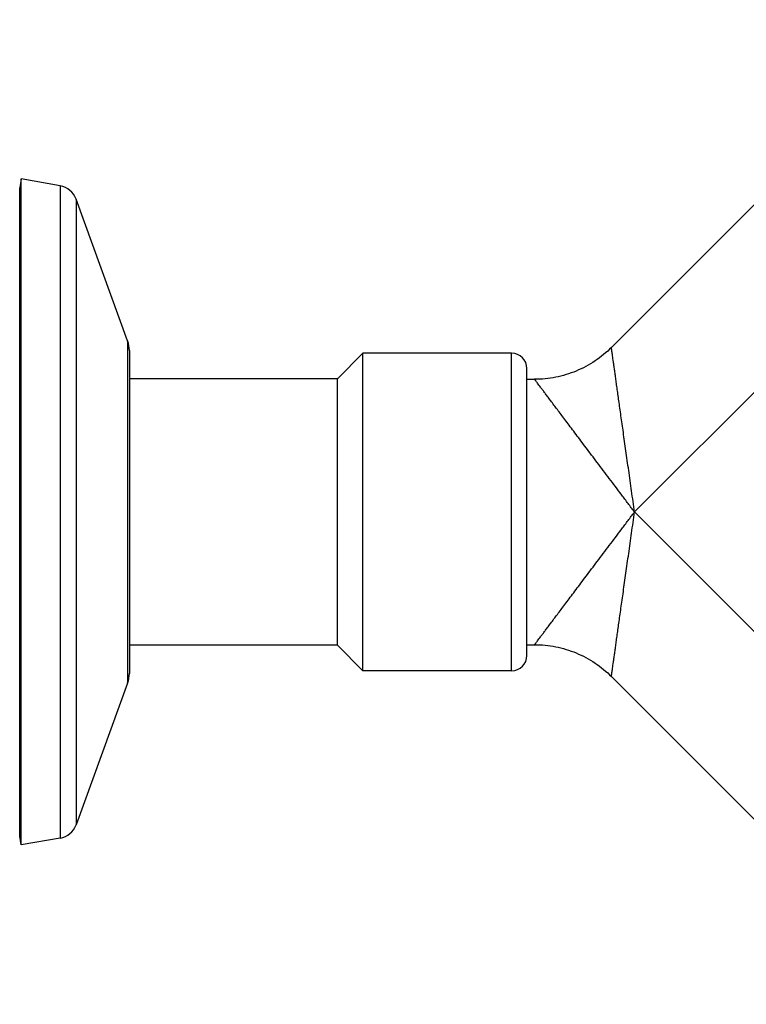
# Model space of a CAD drawing. Header units: millimetres. Extents: x 83 to 529, y 143 to 515.
# Tile 13 of 20: x 324 to 395, y 186 to 282. Entities that reach past the tile are written whole.
import ezdxf

# ---------------------------------------------------------------- set-up
doc = ezdxf.new("R2010")
doc.units = ezdxf.units.MM
doc.header["$LTSCALE"] = 46.255
doc.layers.get('0').update_dxf_attribs({"linetype": 'CONTINUOUS'})

msp = doc.modelspace()

# ---------------------------------------------------------------- linework, layer by layer
at = {"color": 7, "linetype": 'Continuous'}
for p, q in [((381.796, 250.188), (413.789, 282.182)), ((324.205, 266.634), (324.055, 265.783)), ((324.205, 201.634), (324.205, 266.634)), ((328.018, 265.961), (324.205, 266.634)), ((324.055, 202.484), (324.055, 265.783)), ((334.586, 250.839), (329.55, 264.676)), ((334.755, 249.881), (334.755, 218.386)), ((357.555, 249.634), (355.055, 247.134)), ((357.555, 218.634), (357.555, 249.634)), ((372.055, 249.634), (357.555, 249.634)), ((373.555, 220.134), (373.555, 248.134)), ((355.055, 247.134), (334.755, 247.134)), ((355.055, 221.134), (355.055, 247.134)), ((373.555, 247.084), (374.301, 247.084)), ((355.055, 221.134), (334.755, 221.134)), ((357.555, 218.634), (355.055, 221.134)), ((373.555, 221.184), (374.301, 221.184)), ((372.055, 218.634), (357.555, 218.634)), ((334.586, 217.428), (329.55, 203.592)), ((413.789, 186.086), (381.796, 218.079)), ((324.205, 201.634), (324.055, 202.484)), ((328.018, 202.306), (324.205, 201.634))]:
    msp.add_line(p, q, dxfattribs=at)
at = {"color": 9, "linetype": 'Continuous'}
for p, q in [((328.018, 265.961), (328.018, 202.306)), ((329.55, 264.676), (329.55, 203.592)), ((334.586, 250.839), (334.586, 217.428)), ((384.055, 234.134), (401.13, 251.209)), ((372.055, 218.634), (372.055, 249.634)), ((401.13, 217.059), (384.055, 234.134))]:
    msp.add_line(p, q, dxfattribs=at)
at = {"color": 7, "linetype": 'Continuous'}
for points in [[(381.796, 250.188), (381.624, 250.02), (381.433, 249.842), (381.237, 249.668), (381.037, 249.5), (380.833, 249.336), (380.626, 249.178), (380.414, 249.024), (380.199, 248.876), (379.98, 248.733), (379.757, 248.596), (379.531, 248.464), (379.303, 248.338), (379.071, 248.218), (378.836, 248.103), (378.598, 247.994), (378.358, 247.891), (378.115, 247.794), (377.87, 247.703), (377.623, 247.618), (377.374, 247.539), (377.123, 247.466), (376.87, 247.4), (376.615, 247.34), (376.36, 247.286), (376.103, 247.238), (375.845, 247.197), (375.586, 247.162), (375.326, 247.133), (375.065, 247.111), (374.804, 247.096), (374.543, 247.086), (374.301, 247.084)], [(374.301, 221.184), (374.543, 221.181), (374.804, 221.172), (375.065, 221.156), (375.326, 221.134), (375.586, 221.106), (375.845, 221.071), (376.103, 221.029), (376.36, 220.982), (376.615, 220.928), (376.87, 220.868), (377.123, 220.801), (377.374, 220.728), (377.623, 220.65), (377.87, 220.565), (378.115, 220.474), (378.358, 220.377), (378.598, 220.273), (378.836, 220.165), (379.071, 220.05), (379.303, 219.929), (379.531, 219.803), (379.757, 219.671), (379.98, 219.534), (380.199, 219.391), (380.414, 219.243), (380.626, 219.09), (380.833, 218.931), (381.037, 218.768), (381.237, 218.599), (381.433, 218.426), (381.624, 218.247), (381.796, 218.079)]]:
    msp.add_lwpolyline(points, dxfattribs=at)
for centre, radius, start, end in [((327.671, 263.992), 2, 20, 80), ((331.955, 249.881), 2.8, 0, 20), ((372.055, 248.134), 1.5, 0, 90), ((372.055, 220.134), 1.5, 270, 360), ((331.955, 218.386), 2.8, 340, 360), ((327.671, 204.276), 2, 280, 340)]:
    msp.add_arc(centre, radius, start, end, dxfattribs=at)
at = {"color": 9, "linetype": 'Continuous'}
for points, knots in [([(384.055, 234.134), (384.007, 234.478), (383.91, 235.163), (383.767, 236.186), (383.624, 237.196), (383.485, 238.19), (383.348, 239.16), (383.215, 240.102), (383.087, 241.012), (382.964, 241.886), (382.847, 242.721), (382.735, 243.513), (382.63, 244.262), (382.531, 244.966), (382.438, 245.623), (382.352, 246.234), (382.273, 246.798), (382.2, 247.316), (382.134, 247.787), (382.074, 248.214), (382.02, 248.596), (381.972, 248.934), (381.931, 249.23), (381.895, 249.484), (381.865, 249.698), (381.84, 249.871), (381.822, 250.005), (381.808, 250.1), (381.8, 250.157), (381.797, 250.182), (381.796, 250.188)], [0, 0, 0, 0, 1.041932, 2.076432, 3.098715, 4.103471, 5.085072, 6.038232, 6.958436, 7.842015, 8.68565, 9.48684, 10.243577, 10.954454, 11.618566, 12.235442, 12.805003, 13.327498, 13.803558, 14.233872, 14.619252, 14.960543, 15.258879, 15.515378, 15.730884, 15.905899, 16.041042, 16.136842, 16.193939, 16.21285, 16.21285, 16.21285, 16.21285]), ([(384.055, 234.134), (383.846, 234.411), (383.43, 234.964), (382.809, 235.788), (382.195, 236.604), (381.591, 237.404), (381.002, 238.187), (380.429, 238.947), (379.876, 239.681), (379.345, 240.386), (378.838, 241.06), (378.357, 241.699), (377.902, 242.303), (377.474, 242.871), (377.075, 243.401), (376.704, 243.894), (376.361, 244.349), (376.046, 244.766), (375.76, 245.146), (375.501, 245.49), (375.269, 245.798), (375.063, 246.071), (374.883, 246.31), (374.729, 246.515), (374.599, 246.688), (374.493, 246.828), (374.412, 246.936), (374.354, 247.013), (374.32, 247.059), (374.304, 247.079), (374.301, 247.084)], [0, 0, 0, 0, 1.041517, 2.075812, 3.097966, 4.102628, 5.084192, 6.037388, 6.957676, 7.841336, 8.685017, 9.486223, 10.242961, 10.953824, 11.617893, 12.234703, 12.804196, 13.326644, 13.8027, 14.233053, 14.618477, 14.959792, 15.258171, 15.514765, 15.73044, 15.905634, 16.040917, 16.136809, 16.193899, 16.212873, 16.212873, 16.212873, 16.212873]), ([(374.301, 221.184), (374.304, 221.189), (374.32, 221.209), (374.354, 221.255), (374.412, 221.332), (374.493, 221.44), (374.599, 221.58), (374.729, 221.752), (374.883, 221.957), (375.063, 222.196), (375.269, 222.469), (375.501, 222.777), (375.76, 223.121), (376.046, 223.501), (376.361, 223.919), (376.704, 224.374), (377.075, 224.867), (377.474, 225.397), (377.902, 225.964), (378.357, 226.568), (378.838, 227.208), (379.345, 227.881), (379.876, 228.586), (380.429, 229.32), (381.002, 230.08), (381.591, 230.863), (382.195, 231.664), (382.809, 232.479), (383.43, 233.304), (383.846, 233.857), (384.055, 234.134)], [0, 0, 0, 0, 0.018977, 0.076079, 0.171988, 0.307283, 0.482484, 0.698155, 0.954736, 1.253112, 1.594431, 1.979856, 2.410203, 2.886253, 3.408695, 3.978181, 4.594985, 5.259045, 5.969899, 6.726625, 7.527821, 8.37149, 9.255141, 10.175423, 11.12861, 12.110175, 13.114849, 14.137026, 15.171341, 16.212873, 16.212873, 16.212873, 16.212873]), ([(381.796, 218.079), (381.797, 218.085), (381.8, 218.11), (381.808, 218.167), (381.822, 218.262), (381.84, 218.396), (381.865, 218.57), (381.895, 218.783), (381.931, 219.038), (381.972, 219.333), (382.02, 219.672), (382.074, 220.054), (382.134, 220.48), (382.2, 220.952), (382.273, 221.469), (382.352, 222.033), (382.438, 222.644), (382.531, 223.302), (382.63, 224.005), (382.735, 224.754), (382.847, 225.547), (382.964, 226.381), (383.087, 227.255), (383.215, 228.165), (383.348, 229.108), (383.485, 230.078), (383.624, 231.071), (383.767, 232.082), (383.91, 233.104), (384.007, 233.79), (384.055, 234.134)], [0, 0, 0, 0, 0.018918, 0.076023, 0.171837, 0.306994, 0.482017, 0.697526, 0.954017, 1.252356, 1.593652, 1.979037, 2.409349, 2.885405, 3.407895, 3.977449, 4.594318, 5.25842, 5.969286, 6.726009, 7.527189, 8.370812, 9.254381, 10.174579, 11.127728, 12.109328, 13.114093, 14.136396, 15.170913, 16.212853, 16.212853, 16.212853, 16.212853])]:
    msp.add_open_spline(points, degree=3, knots=knots, dxfattribs=at)

doc.saveas('drawing.dxf')
